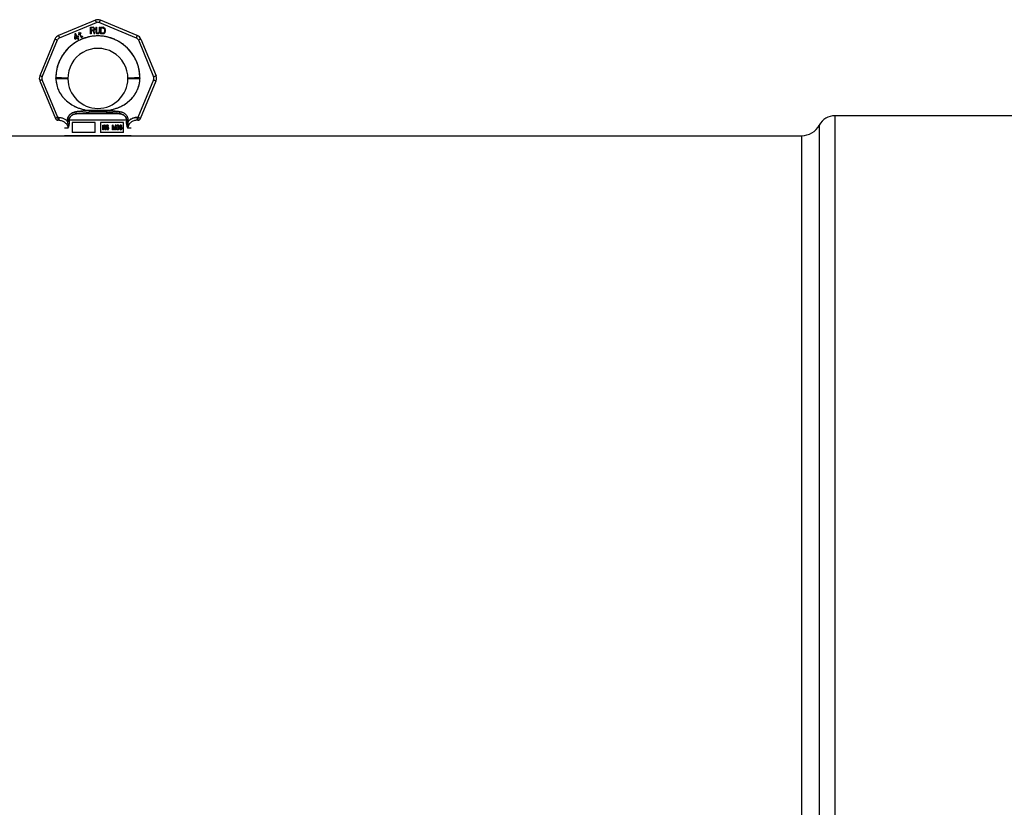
# Model space of a CAD drawing. Header units: millimetres. Extents: x 0 to 420, y 0 to 297.
# Tile 15 of 37: x 137 to 166, y 234 to 258. Entities that reach past the tile are written whole.
import ezdxf

# ---------------------------------------------------------------- set-up
doc = ezdxf.new("R2010")
doc.units = ezdxf.units.MM
doc.header["$LTSCALE"] = 23.1
doc.layers.get('0').update_dxf_attribs({"linetype": 'CONTINUOUS'})
for name, color, linetype in [('001-M31079-X02', 7, 'CONTINUOUS'), ('08_SURFACES', 7, 'CONTINUOUS'), ('AXES_REF', 7, 'CONTINUOUS')]:
    doc.layers.add(name, color=color, linetype=linetype)

msp = doc.modelspace()

# ---------------------------------------------------------------- linework, layer by layer
at = {"color": 7, "linetype": 'Continuous'}
msp.add_line((138.696, 254.458), (139.136, 254.458), dxfattribs=at)
at = {"layer": '001-M31079-X02', "color": 9, "linetype": 'Continuous'}
for p, q in [((138.84, 257.922), (137.738, 257.465)), ((137.768, 257.394), (138.87, 257.851)), ((138.962, 257.851), (140.064, 257.394)), ((140.095, 257.465), (138.993, 257.922)), ((137.629, 257.357), (137.173, 256.255)), ((137.247, 256.227), (137.703, 257.329)), ((140.129, 257.329), (140.586, 256.227)), ((140.203, 257.357), (140.66, 256.255)), ((137.173, 256.102), (137.642, 254.97)), ((137.715, 255.006), (137.247, 256.135)), ((137.656, 256.176), (137.656, 256.19)), ((140.586, 256.135), (140.118, 255.006)), ((140.176, 256.19), (140.176, 256.176)), ((140.191, 254.97), (140.66, 256.102)), ((138.272, 255.118), (138.265, 255.176)), ((139.56, 255.118), (138.272, 255.118)), ((138.655, 255.215), (138.659, 255.158)), ((138.655, 255.215), (138.659, 255.158)), ((139.173, 255.158), (139.178, 255.215)), ((139.178, 255.215), (139.173, 255.158)), ((139.568, 255.176), (139.56, 255.118)), ((139.56, 255.118), (139.568, 255.176)), ((137.715, 255.006), (137.715, 254.923)), ((137.742, 255.006), (137.715, 255.006)), ((137.742, 254.923), (137.715, 254.923)), ((137.742, 255.006), (137.742, 254.923)), ((138.004, 254.919), (138.005, 254.893)), ((139.777, 254.921), (138.056, 254.921)), ((139.828, 254.893), (139.828, 254.919)), ((140.091, 255.006), (140.091, 254.923)), ((140.118, 255.006), (140.091, 255.006)), ((140.118, 254.923), (140.091, 254.923)), ((140.118, 255.006), (140.118, 254.923)), ((138.02, 254.683), (137.916, 254.683)), ((139.916, 254.683), (139.813, 254.683))]:
    msp.add_line(p, q, dxfattribs=at)
at = {"layer": '001-M31079-X02', "color": 7, "linetype": 'Continuous'}
for p, q in [((138.229, 257.517), (138.217, 257.378)), ((138.247, 257.527), (138.229, 257.517)), ((138.238, 257.389), (138.246, 257.488)), ((138.246, 257.488), (138.287, 257.418)), ((138.304, 257.428), (138.247, 257.527)), ((138.333, 257.444), (138.304, 257.428)), ((138.354, 257.515), (138.33, 257.502)), ((138.33, 257.502), (138.339, 257.487)), ((138.346, 257.422), (138.333, 257.444)), ((138.351, 257.553), (138.336, 257.545)), ((138.336, 257.545), (138.354, 257.515)), ((138.362, 257.5), (138.339, 257.487)), ((138.368, 257.524), (138.351, 257.553)), ((138.362, 257.5), (138.405, 257.427)), ((138.4, 257.542), (138.368, 257.524)), ((138.376, 257.509), (138.408, 257.527)), ((138.415, 257.442), (138.376, 257.509)), ((138.4, 257.542), (138.408, 257.527)), ((138.415, 257.442), (138.424, 257.433)), ((138.454, 257.435), (138.437, 257.431)), ((138.454, 257.435), (138.462, 257.421)), ((138.698, 257.51), (138.698, 257.71)), ((138.698, 257.71), (138.778, 257.71)), ((138.718, 257.51), (138.698, 257.51)), ((138.718, 257.599), (138.718, 257.51)), ((138.775, 257.599), (138.718, 257.599)), ((138.775, 257.599), (138.801, 257.51)), ((138.795, 257.706), (138.778, 257.71)), ((138.795, 257.706), (138.808, 257.693)), ((138.808, 257.616), (138.795, 257.608)), ((138.825, 257.51), (138.795, 257.608)), ((138.825, 257.51), (138.801, 257.51)), ((138.808, 257.693), (138.818, 257.676)), ((138.818, 257.633), (138.808, 257.616)), ((138.818, 257.676), (138.821, 257.663)), ((138.821, 257.646), (138.818, 257.633)), ((138.821, 257.663), (138.821, 257.646)), ((138.851, 257.71), (138.851, 257.578)), ((138.851, 257.71), (138.871, 257.71)), ((138.851, 257.578), (138.855, 257.557)), ((138.855, 257.557), (138.861, 257.54)), ((138.861, 257.54), (138.875, 257.523)), ((138.871, 257.71), (138.871, 257.578)), ((138.871, 257.578), (138.875, 257.561)), ((138.875, 257.561), (138.881, 257.548)), ((138.875, 257.523), (138.888, 257.514)), ((138.881, 257.548), (138.891, 257.54)), ((138.905, 257.51), (138.888, 257.514)), ((138.905, 257.535), (138.891, 257.54)), ((138.905, 257.535), (138.918, 257.535)), ((138.918, 257.51), (138.905, 257.51)), ((138.931, 257.54), (138.918, 257.535)), ((138.935, 257.514), (138.918, 257.51)), ((138.941, 257.548), (138.931, 257.54)), ((138.948, 257.523), (138.935, 257.514)), ((138.948, 257.561), (138.941, 257.548)), ((138.951, 257.578), (138.948, 257.561)), ((138.961, 257.54), (138.948, 257.523)), ((138.951, 257.71), (138.951, 257.578)), ((138.951, 257.71), (138.971, 257.71)), ((138.968, 257.557), (138.961, 257.54)), ((138.968, 257.557), (138.971, 257.578)), ((138.971, 257.71), (138.971, 257.578)), ((138.998, 257.71), (138.998, 257.51)), ((138.998, 257.71), (139.078, 257.71)), ((139.078, 257.51), (138.998, 257.51)), ((139.095, 257.706), (139.078, 257.71)), ((139.095, 257.514), (139.078, 257.51)), ((139.095, 257.706), (139.108, 257.697)), ((139.108, 257.523), (139.095, 257.514)), ((139.108, 257.697), (139.121, 257.68)), ((139.121, 257.54), (139.108, 257.523)), ((139.121, 257.68), (139.128, 257.663)), ((139.128, 257.557), (139.121, 257.54)), ((139.131, 257.642), (139.128, 257.663)), ((139.128, 257.557), (139.131, 257.578)), ((139.131, 257.642), (139.131, 257.578)), ((138.217, 257.378), (138.23, 257.356)), ((138.23, 257.356), (138.299, 257.396)), ((138.287, 257.418), (138.238, 257.389)), ((138.299, 257.396), (138.327, 257.347)), ((138.346, 257.422), (138.317, 257.406)), ((138.347, 257.354), (138.317, 257.406)), ((138.327, 257.347), (138.347, 257.347)), ((138.405, 257.427), (138.419, 257.415)), ((138.419, 257.415), (138.432, 257.413)), ((138.437, 257.431), (138.424, 257.433)), ((138.432, 257.413), (138.443, 257.414)), ((138.462, 257.421), (138.443, 257.414)), ((137.656, 256.19), (137.656, 256.176)), ((140.176, 256.176), (140.176, 256.19)), ((138.004, 254.919), (138.005, 254.893)), ((139.828, 254.919), (139.828, 254.893))]:
    msp.add_line(p, q, dxfattribs=at)
at = {"layer": '001-M31079-X02', "color": 6, "linetype": 'Continuous'}
for p, q in [((138.718, 257.625), (138.718, 257.689)), ((138.781, 257.689), (138.718, 257.689)), ((138.781, 257.625), (138.718, 257.625)), ((138.781, 257.689), (138.791, 257.684)), ((138.791, 257.629), (138.781, 257.625)), ((138.791, 257.684), (138.798, 257.676)), ((138.798, 257.638), (138.791, 257.629)), ((138.798, 257.676), (138.801, 257.663)), ((138.801, 257.65), (138.798, 257.638)), ((138.801, 257.663), (138.801, 257.65)), ((139.018, 257.535), (139.018, 257.684)), ((139.078, 257.684), (139.018, 257.684)), ((139.078, 257.535), (139.018, 257.535)), ((139.078, 257.684), (139.091, 257.68)), ((139.091, 257.54), (139.078, 257.535)), ((139.091, 257.68), (139.101, 257.672)), ((139.101, 257.548), (139.091, 257.54)), ((139.101, 257.672), (139.108, 257.659)), ((139.108, 257.561), (139.101, 257.548)), ((139.108, 257.659), (139.111, 257.642)), ((139.111, 257.578), (139.108, 257.561)), ((139.111, 257.642), (139.111, 257.578)), ((138.056, 254.921), (138.056, 254.895)), ((138.146, 254.858), (138.146, 254.558)), ((138.836, 254.858), (138.146, 254.858)), ((138.836, 254.558), (138.836, 254.858)), ((138.996, 254.858), (138.996, 254.558)), ((139.687, 254.858), (138.996, 254.858)), ((139.067, 254.639), (139.067, 254.779)), ((139.067, 254.779), (139.121, 254.779)), ((139.072, 254.639), (139.072, 254.779)), ((139.127, 254.776), (139.117, 254.779)), ((139.132, 254.776), (139.121, 254.779)), ((139.195, 254.779), (139.187, 254.776)), ((139.2, 254.779), (139.192, 254.776)), ((139.21, 254.779), (139.195, 254.779)), ((139.216, 254.776), (139.206, 254.779)), ((139.221, 254.776), (139.21, 254.779)), ((139.355, 254.639), (139.355, 254.779)), ((139.378, 254.779), (139.355, 254.779)), ((139.359, 254.779), (139.359, 254.639)), ((139.404, 254.654), (139.373, 254.779)), ((139.409, 254.654), (139.378, 254.779)), ((139.436, 254.779), (139.404, 254.654)), ((139.44, 254.779), (139.409, 254.654)), ((139.459, 254.779), (139.436, 254.779)), ((139.454, 254.779), (139.454, 254.639)), ((139.459, 254.639), (139.459, 254.779)), ((139.506, 254.779), (139.491, 254.776)), ((139.511, 254.779), (139.496, 254.776)), ((139.515, 254.779), (139.506, 254.779)), ((139.525, 254.776), (139.51, 254.779)), ((139.529, 254.776), (139.515, 254.779)), ((139.595, 254.779), (139.585, 254.776)), ((139.6, 254.779), (139.589, 254.776)), ((139.608, 254.779), (139.595, 254.779)), ((139.614, 254.776), (139.603, 254.779)), ((139.618, 254.776), (139.608, 254.779)), ((139.687, 254.558), (139.687, 254.858)), ((139.777, 254.921), (139.776, 254.895)), ((138.836, 254.558), (138.146, 254.558)), ((139.687, 254.558), (138.996, 254.558)), ((139.084, 254.639), (139.067, 254.639)), ((139.08, 254.764), (139.08, 254.72)), ((139.123, 254.764), (139.08, 254.764)), ((139.08, 254.72), (139.123, 254.72)), ((139.08, 254.702), (139.08, 254.639)), ((139.119, 254.702), (139.08, 254.702)), ((139.084, 254.72), (139.084, 254.764)), ((139.084, 254.702), (139.084, 254.639)), ((139.115, 254.702), (139.131, 254.639)), ((139.119, 254.764), (139.125, 254.761)), ((139.125, 254.723), (139.119, 254.72)), ((139.119, 254.702), (139.136, 254.639)), ((139.123, 254.764), (139.13, 254.761)), ((139.13, 254.723), (139.123, 254.72)), ((139.125, 254.761), (139.129, 254.756)), ((139.13, 254.761), (139.125, 254.761)), ((139.129, 254.729), (139.125, 254.723)), ((139.13, 254.723), (139.125, 254.723)), ((139.135, 254.767), (139.127, 254.776)), ((139.132, 254.776), (139.127, 254.776)), ((139.127, 254.708), (139.135, 254.714)), ((139.146, 254.639), (139.127, 254.708)), ((139.132, 254.708), (139.127, 254.708)), ((139.129, 254.756), (139.131, 254.747)), ((139.134, 254.756), (139.129, 254.756)), ((139.131, 254.738), (139.129, 254.729)), ((139.134, 254.729), (139.129, 254.729)), ((139.13, 254.761), (139.134, 254.756)), ((139.134, 254.729), (139.13, 254.723)), ((139.131, 254.738), (139.131, 254.747)), ((139.136, 254.747), (139.131, 254.747)), ((139.136, 254.738), (139.131, 254.738)), ((139.15, 254.639), (139.131, 254.639)), ((139.14, 254.767), (139.132, 254.776)), ((139.132, 254.708), (139.14, 254.714)), ((139.15, 254.639), (139.132, 254.708)), ((139.134, 254.756), (139.136, 254.747)), ((139.136, 254.738), (139.134, 254.729)), ((139.142, 254.756), (139.135, 254.767)), ((139.14, 254.767), (139.135, 254.767)), ((139.135, 254.714), (139.142, 254.726)), ((139.14, 254.714), (139.135, 254.714)), ((139.136, 254.747), (139.136, 254.738)), ((139.146, 254.756), (139.14, 254.767)), ((139.14, 254.714), (139.146, 254.726)), ((139.144, 254.747), (139.142, 254.756)), ((139.146, 254.756), (139.142, 254.756)), ((139.142, 254.726), (139.144, 254.735)), ((139.146, 254.726), (139.142, 254.726)), ((139.144, 254.747), (139.144, 254.735)), ((139.148, 254.747), (139.144, 254.747)), ((139.148, 254.735), (139.144, 254.735)), ((139.148, 254.747), (139.146, 254.756)), ((139.146, 254.726), (139.148, 254.735)), ((139.148, 254.747), (139.148, 254.735)), ((139.162, 254.678), (139.164, 254.666)), ((139.179, 254.678), (139.162, 254.678)), ((139.164, 254.666), (139.171, 254.651)), ((139.169, 254.666), (139.164, 254.666)), ((139.167, 254.678), (139.169, 254.666)), ((139.171, 254.759), (139.169, 254.747)), ((139.169, 254.735), (139.169, 254.747)), ((139.173, 254.747), (139.169, 254.747)), ((139.169, 254.735), (139.171, 254.723)), ((139.173, 254.735), (139.169, 254.735)), ((139.169, 254.666), (139.175, 254.651)), ((139.179, 254.77), (139.171, 254.759)), ((139.175, 254.759), (139.171, 254.759)), ((139.171, 254.723), (139.179, 254.711)), ((139.175, 254.723), (139.171, 254.723)), ((139.171, 254.651), (139.181, 254.642)), ((139.175, 254.651), (139.171, 254.651)), ((139.175, 254.759), (139.173, 254.747)), ((139.173, 254.747), (139.173, 254.735)), ((139.173, 254.735), (139.175, 254.723)), ((139.184, 254.77), (139.175, 254.759)), ((139.175, 254.723), (139.184, 254.711)), ((139.177, 254.669), (139.175, 254.678)), ((139.175, 254.651), (139.186, 254.642)), ((139.183, 254.66), (139.177, 254.669)), ((139.181, 254.669), (139.177, 254.669)), ((139.187, 254.776), (139.179, 254.77)), ((139.184, 254.77), (139.179, 254.77)), ((139.179, 254.711), (139.187, 254.705)), ((139.184, 254.711), (139.179, 254.711)), ((139.181, 254.669), (139.179, 254.678)), ((139.181, 254.744), (139.183, 254.753)), ((139.181, 254.744), (139.181, 254.738)), ((139.186, 254.744), (139.181, 254.744)), ((139.183, 254.729), (139.181, 254.738)), ((139.186, 254.738), (139.181, 254.738)), ((139.188, 254.66), (139.181, 254.669)), ((139.181, 254.642), (139.191, 254.639)), ((139.186, 254.642), (139.181, 254.642)), ((139.183, 254.753), (139.189, 254.759)), ((139.188, 254.753), (139.183, 254.753)), ((139.189, 254.723), (139.183, 254.729)), ((139.188, 254.729), (139.183, 254.729)), ((139.191, 254.657), (139.183, 254.66)), ((139.188, 254.66), (139.183, 254.66)), ((139.192, 254.776), (139.184, 254.77)), ((139.184, 254.711), (139.192, 254.705)), ((139.186, 254.744), (139.188, 254.753)), ((139.186, 254.738), (139.186, 254.744)), ((139.188, 254.729), (139.186, 254.738)), ((139.186, 254.642), (139.196, 254.639)), ((139.192, 254.776), (139.187, 254.776)), ((139.187, 254.705), (139.195, 254.702)), ((139.192, 254.705), (139.187, 254.705)), ((139.188, 254.753), (139.194, 254.759)), ((139.194, 254.723), (139.188, 254.729)), ((139.196, 254.657), (139.188, 254.66)), ((139.189, 254.759), (139.195, 254.761)), ((139.194, 254.759), (139.189, 254.759)), ((139.195, 254.72), (139.189, 254.723)), ((139.194, 254.723), (139.189, 254.723)), ((139.212, 254.657), (139.191, 254.657)), ((139.212, 254.639), (139.191, 254.639)), ((139.192, 254.705), (139.2, 254.702)), ((139.194, 254.759), (139.2, 254.761)), ((139.2, 254.72), (139.194, 254.723)), ((139.212, 254.761), (139.195, 254.761)), ((139.212, 254.72), (139.195, 254.72)), ((139.212, 254.702), (139.195, 254.702)), ((139.208, 254.761), (139.214, 254.759)), ((139.218, 254.717), (139.208, 254.72)), ((139.208, 254.702), (139.216, 254.699)), ((139.216, 254.66), (139.208, 254.657)), ((139.208, 254.639), (139.218, 254.642)), ((139.212, 254.761), (139.219, 254.759)), ((139.223, 254.717), (139.212, 254.72)), ((139.212, 254.702), (139.221, 254.699)), ((139.221, 254.66), (139.212, 254.657)), ((139.212, 254.639), (139.223, 254.642)), ((139.214, 254.759), (139.218, 254.753)), ((139.219, 254.759), (139.214, 254.759)), ((139.224, 254.767), (139.216, 254.776)), ((139.221, 254.776), (139.216, 254.776)), ((139.216, 254.699), (139.222, 254.693)), ((139.221, 254.699), (139.216, 254.699)), ((139.222, 254.666), (139.216, 254.66)), ((139.221, 254.66), (139.216, 254.66)), ((139.218, 254.753), (139.22, 254.747)), ((139.223, 254.753), (139.218, 254.753)), ((139.226, 254.711), (139.218, 254.717)), ((139.223, 254.717), (139.218, 254.717)), ((139.218, 254.642), (139.226, 254.648)), ((139.223, 254.642), (139.218, 254.642)), ((139.219, 254.759), (139.223, 254.753)), ((139.22, 254.747), (139.237, 254.747)), ((139.229, 254.767), (139.221, 254.776)), ((139.221, 254.699), (139.227, 254.693)), ((139.227, 254.666), (139.221, 254.66)), ((139.222, 254.693), (139.226, 254.684)), ((139.227, 254.693), (139.222, 254.693)), ((139.226, 254.675), (139.222, 254.666)), ((139.227, 254.666), (139.222, 254.666)), ((139.223, 254.753), (139.225, 254.747)), ((139.231, 254.711), (139.223, 254.717)), ((139.223, 254.642), (139.231, 254.648)), ((139.231, 254.756), (139.224, 254.767)), ((139.229, 254.767), (139.224, 254.767)), ((139.235, 254.699), (139.226, 254.711)), ((139.231, 254.711), (139.226, 254.711)), ((139.226, 254.675), (139.226, 254.684)), ((139.231, 254.684), (139.226, 254.684)), ((139.231, 254.675), (139.226, 254.675)), ((139.226, 254.648), (139.235, 254.66)), ((139.231, 254.648), (139.226, 254.648)), ((139.227, 254.693), (139.231, 254.684)), ((139.231, 254.675), (139.227, 254.666)), ((139.235, 254.756), (139.229, 254.767)), ((139.233, 254.747), (139.231, 254.756)), ((139.235, 254.756), (139.231, 254.756)), ((139.239, 254.699), (139.231, 254.711)), ((139.231, 254.684), (139.231, 254.675)), ((139.231, 254.648), (139.239, 254.66)), ((139.237, 254.747), (139.235, 254.756)), ((139.239, 254.687), (139.235, 254.699)), ((139.239, 254.699), (139.235, 254.699)), ((139.235, 254.66), (139.239, 254.672)), ((139.239, 254.66), (139.235, 254.66)), ((139.244, 254.687), (139.239, 254.699)), ((139.239, 254.687), (139.239, 254.672)), ((139.244, 254.687), (139.239, 254.687)), ((139.239, 254.66), (139.244, 254.672)), ((139.244, 254.672), (139.239, 254.672)), ((139.244, 254.672), (139.244, 254.687)), ((139.372, 254.639), (139.355, 254.639)), ((139.367, 254.75), (139.367, 254.639)), ((139.367, 254.75), (139.396, 254.639)), ((139.372, 254.75), (139.367, 254.75)), ((139.372, 254.639), (139.372, 254.75)), ((139.372, 254.75), (139.401, 254.639)), ((139.417, 254.639), (139.396, 254.639)), ((139.409, 254.654), (139.404, 254.654)), ((139.413, 254.639), (139.442, 254.75)), ((139.417, 254.639), (139.446, 254.75)), ((139.442, 254.639), (139.442, 254.75)), ((139.446, 254.75), (139.442, 254.75)), ((139.459, 254.639), (139.442, 254.639)), ((139.446, 254.75), (139.446, 254.639)), ((139.471, 254.672), (139.473, 254.663)), ((139.486, 254.672), (139.471, 254.672)), ((139.475, 254.759), (139.473, 254.747)), ((139.488, 254.747), (139.473, 254.747)), ((139.473, 254.663), (139.477, 254.654)), ((139.477, 254.663), (139.473, 254.663)), ((139.483, 254.77), (139.475, 254.759)), ((139.479, 254.759), (139.475, 254.759)), ((139.475, 254.672), (139.477, 254.663)), ((139.479, 254.759), (139.477, 254.747)), ((139.477, 254.663), (139.482, 254.654)), ((139.477, 254.654), (139.483, 254.648)), ((139.482, 254.654), (139.477, 254.654)), ((139.488, 254.77), (139.479, 254.759)), ((139.483, 254.666), (139.481, 254.672)), ((139.482, 254.654), (139.488, 254.648)), ((139.491, 254.776), (139.483, 254.77)), ((139.488, 254.77), (139.483, 254.77)), ((139.483, 254.747), (139.487, 254.756)), ((139.487, 254.66), (139.483, 254.666)), ((139.488, 254.666), (139.483, 254.666)), ((139.483, 254.648), (139.491, 254.642)), ((139.488, 254.648), (139.483, 254.648)), ((139.488, 254.666), (139.486, 254.672)), ((139.487, 254.756), (139.493, 254.761)), ((139.492, 254.756), (139.487, 254.756)), ((139.491, 254.657), (139.487, 254.66)), ((139.492, 254.66), (139.487, 254.66)), ((139.496, 254.776), (139.488, 254.77)), ((139.488, 254.747), (139.492, 254.756)), ((139.492, 254.66), (139.488, 254.666)), ((139.488, 254.648), (139.496, 254.642)), ((139.496, 254.776), (139.491, 254.776)), ((139.502, 254.654), (139.491, 254.657)), ((139.496, 254.657), (139.491, 254.657)), ((139.491, 254.642), (139.5, 254.639)), ((139.496, 254.642), (139.491, 254.642)), ((139.492, 254.756), (139.498, 254.761)), ((139.496, 254.657), (139.492, 254.66)), ((139.493, 254.761), (139.504, 254.764)), ((139.498, 254.761), (139.493, 254.761)), ((139.506, 254.654), (139.496, 254.657)), ((139.496, 254.642), (139.504, 254.639)), ((139.498, 254.761), (139.508, 254.764)), ((139.521, 254.639), (139.5, 254.639)), ((139.519, 254.654), (139.502, 254.654)), ((139.517, 254.764), (139.504, 254.764)), ((139.504, 254.705), (139.504, 254.717)), ((139.517, 254.717), (139.504, 254.717)), ((139.517, 254.705), (139.504, 254.705)), ((139.508, 254.717), (139.508, 254.705)), ((139.512, 254.764), (139.522, 254.761)), ((139.525, 254.723), (139.512, 254.717)), ((139.512, 254.705), (139.525, 254.702)), ((139.525, 254.657), (139.514, 254.654)), ((139.516, 254.639), (139.525, 254.642)), ((139.517, 254.764), (139.527, 254.761)), ((139.529, 254.723), (139.517, 254.717)), ((139.517, 254.705), (139.529, 254.702)), ((139.529, 254.657), (139.519, 254.654)), ((139.521, 254.639), (139.529, 254.642)), ((139.522, 254.761), (139.529, 254.756)), ((139.527, 254.761), (139.522, 254.761)), ((139.533, 254.77), (139.525, 254.776)), ((139.529, 254.776), (139.525, 254.776)), ((139.529, 254.729), (139.525, 254.723)), ((139.529, 254.723), (139.525, 254.723)), ((139.525, 254.702), (139.531, 254.696)), ((139.529, 254.702), (139.525, 254.702)), ((139.529, 254.66), (139.525, 254.657)), ((139.529, 254.657), (139.525, 254.657)), ((139.525, 254.642), (139.533, 254.648)), ((139.529, 254.642), (139.525, 254.642)), ((139.527, 254.761), (139.533, 254.756)), ((139.537, 254.77), (139.529, 254.776)), ((139.529, 254.756), (139.533, 254.747)), ((139.533, 254.756), (139.529, 254.756)), ((139.533, 254.741), (139.529, 254.729)), ((139.533, 254.729), (139.529, 254.723)), ((139.533, 254.729), (139.529, 254.729)), ((139.529, 254.711), (139.537, 254.72)), ((139.539, 254.705), (139.529, 254.711)), ((139.533, 254.711), (139.529, 254.711)), ((139.529, 254.702), (139.535, 254.696)), ((139.533, 254.666), (139.529, 254.66)), ((139.533, 254.66), (139.529, 254.657)), ((139.533, 254.66), (139.529, 254.66)), ((139.529, 254.642), (139.537, 254.648)), ((139.531, 254.696), (139.535, 254.684)), ((139.535, 254.696), (139.531, 254.696)), ((139.541, 254.759), (139.533, 254.77)), ((139.537, 254.77), (139.533, 254.77)), ((139.533, 254.756), (139.537, 254.747)), ((139.533, 254.741), (139.533, 254.747)), ((139.537, 254.747), (139.533, 254.747)), ((139.537, 254.741), (139.533, 254.729)), ((139.537, 254.741), (139.533, 254.741)), ((139.533, 254.711), (139.542, 254.72)), ((139.544, 254.705), (139.533, 254.711)), ((139.535, 254.672), (139.533, 254.666)), ((139.537, 254.666), (139.533, 254.66)), ((139.537, 254.666), (139.533, 254.666)), ((139.533, 254.648), (139.539, 254.654)), ((139.537, 254.648), (139.533, 254.648)), ((139.535, 254.696), (139.539, 254.684)), ((139.535, 254.672), (139.535, 254.684)), ((139.539, 254.684), (139.535, 254.684)), ((139.539, 254.672), (139.535, 254.672)), ((139.546, 254.759), (139.537, 254.77)), ((139.537, 254.747), (139.537, 254.741)), ((139.537, 254.72), (139.541, 254.729)), ((139.542, 254.72), (139.537, 254.72)), ((139.539, 254.672), (139.537, 254.666)), ((139.537, 254.648), (139.544, 254.654)), ((139.543, 254.696), (139.539, 254.705)), ((139.544, 254.705), (139.539, 254.705)), ((139.539, 254.684), (139.539, 254.672)), ((139.539, 254.654), (139.543, 254.663)), ((139.544, 254.654), (139.539, 254.654)), ((139.543, 254.747), (139.541, 254.759)), ((139.546, 254.759), (139.541, 254.759)), ((139.541, 254.729), (139.543, 254.741)), ((139.546, 254.729), (139.541, 254.729)), ((139.542, 254.72), (139.546, 254.729)), ((139.543, 254.747), (139.543, 254.741)), ((139.548, 254.747), (139.543, 254.747)), ((139.548, 254.741), (139.543, 254.741)), ((139.545, 254.684), (139.543, 254.696)), ((139.548, 254.696), (139.543, 254.696)), ((139.543, 254.663), (139.545, 254.672)), ((139.543, 254.663), (139.548, 254.663)), ((139.548, 254.696), (139.544, 254.705)), ((139.544, 254.654), (139.548, 254.663)), ((139.545, 254.684), (139.545, 254.672)), ((139.55, 254.684), (139.545, 254.684)), ((139.55, 254.672), (139.545, 254.672)), ((139.548, 254.747), (139.546, 254.759)), ((139.546, 254.729), (139.548, 254.741)), ((139.548, 254.741), (139.548, 254.747)), ((139.55, 254.684), (139.548, 254.696)), ((139.548, 254.663), (139.55, 254.672)), ((139.55, 254.672), (139.55, 254.684)), ((139.564, 254.741), (139.562, 254.72)), ((139.562, 254.699), (139.562, 254.72)), ((139.566, 254.72), (139.562, 254.72)), ((139.562, 254.699), (139.564, 254.678)), ((139.566, 254.699), (139.562, 254.699)), ((139.568, 254.756), (139.564, 254.741)), ((139.568, 254.741), (139.564, 254.741)), ((139.564, 254.678), (139.568, 254.663)), ((139.568, 254.678), (139.564, 254.678)), ((139.568, 254.741), (139.566, 254.72)), ((139.566, 254.72), (139.566, 254.699)), ((139.566, 254.699), (139.568, 254.678)), ((139.574, 254.767), (139.568, 254.756)), ((139.573, 254.756), (139.568, 254.741)), ((139.573, 254.756), (139.568, 254.756)), ((139.568, 254.678), (139.573, 254.663)), ((139.568, 254.663), (139.574, 254.651)), ((139.573, 254.663), (139.568, 254.663)), ((139.572, 254.72), (139.574, 254.738)), ((139.585, 254.726), (139.572, 254.714)), ((139.572, 254.72), (139.572, 254.714)), ((139.577, 254.72), (139.572, 254.72)), ((139.577, 254.714), (139.572, 254.714)), ((139.579, 254.767), (139.573, 254.756)), ((139.573, 254.663), (139.579, 254.651)), ((139.585, 254.776), (139.574, 254.767)), ((139.579, 254.767), (139.574, 254.767)), ((139.574, 254.738), (139.576, 254.747)), ((139.579, 254.738), (139.574, 254.738)), ((139.574, 254.69), (139.576, 254.699)), ((139.574, 254.69), (139.574, 254.681)), ((139.579, 254.69), (139.574, 254.69)), ((139.576, 254.672), (139.574, 254.681)), ((139.579, 254.681), (139.574, 254.681)), ((139.574, 254.651), (139.585, 254.642)), ((139.579, 254.651), (139.574, 254.651)), ((139.576, 254.747), (139.58, 254.756)), ((139.581, 254.747), (139.576, 254.747)), ((139.576, 254.699), (139.58, 254.705)), ((139.581, 254.699), (139.576, 254.699)), ((139.58, 254.663), (139.576, 254.672)), ((139.581, 254.672), (139.576, 254.672)), ((139.577, 254.72), (139.579, 254.738)), ((139.589, 254.726), (139.577, 254.714)), ((139.577, 254.714), (139.577, 254.72)), ((139.589, 254.776), (139.579, 254.767)), ((139.579, 254.738), (139.581, 254.747)), ((139.579, 254.69), (139.581, 254.699)), ((139.579, 254.681), (139.579, 254.69)), ((139.581, 254.672), (139.579, 254.681)), ((139.579, 254.651), (139.589, 254.642)), ((139.58, 254.756), (139.587, 254.761)), ((139.585, 254.756), (139.58, 254.756)), ((139.58, 254.705), (139.587, 254.711)), ((139.585, 254.705), (139.58, 254.705)), ((139.587, 254.657), (139.58, 254.663)), ((139.585, 254.663), (139.58, 254.663)), ((139.581, 254.747), (139.585, 254.756)), ((139.581, 254.699), (139.585, 254.705)), ((139.585, 254.663), (139.581, 254.672)), ((139.589, 254.776), (139.585, 254.776)), ((139.585, 254.756), (139.591, 254.761)), ((139.595, 254.729), (139.585, 254.726)), ((139.589, 254.726), (139.585, 254.726)), ((139.585, 254.705), (139.591, 254.711)), ((139.591, 254.657), (139.585, 254.663)), ((139.585, 254.642), (139.595, 254.639)), ((139.589, 254.642), (139.585, 254.642)), ((139.587, 254.761), (139.593, 254.764)), ((139.591, 254.761), (139.587, 254.761)), ((139.587, 254.711), (139.593, 254.714)), ((139.591, 254.711), (139.587, 254.711)), ((139.593, 254.654), (139.587, 254.657)), ((139.591, 254.657), (139.587, 254.657)), ((139.6, 254.729), (139.589, 254.726)), ((139.589, 254.642), (139.6, 254.639)), ((139.591, 254.761), (139.597, 254.764)), ((139.591, 254.711), (139.597, 254.714)), ((139.597, 254.654), (139.591, 254.657)), ((139.61, 254.764), (139.593, 254.764)), ((139.612, 254.714), (139.593, 254.714)), ((139.612, 254.654), (139.593, 254.654)), ((139.61, 254.729), (139.595, 254.729)), ((139.61, 254.639), (139.595, 254.639)), ((139.605, 254.764), (139.611, 254.761)), ((139.616, 254.726), (139.605, 254.729)), ((139.605, 254.639), (139.616, 254.642)), ((139.607, 254.714), (139.614, 254.711)), ((139.614, 254.657), (139.607, 254.654)), ((139.61, 254.764), (139.616, 254.761)), ((139.62, 254.726), (139.61, 254.729)), ((139.61, 254.639), (139.62, 254.642)), ((139.611, 254.761), (139.618, 254.756)), ((139.616, 254.761), (139.611, 254.761)), ((139.612, 254.714), (139.618, 254.711)), ((139.618, 254.657), (139.612, 254.654)), ((139.624, 254.767), (139.614, 254.776)), ((139.618, 254.776), (139.614, 254.776)), ((139.614, 254.711), (139.62, 254.705)), ((139.618, 254.711), (139.614, 254.711)), ((139.62, 254.663), (139.614, 254.657)), ((139.618, 254.657), (139.614, 254.657)), ((139.616, 254.761), (139.622, 254.756)), ((139.626, 254.717), (139.616, 254.726)), ((139.62, 254.726), (139.616, 254.726)), ((139.616, 254.642), (139.626, 254.651)), ((139.62, 254.642), (139.616, 254.642)), ((139.628, 254.767), (139.618, 254.776)), ((139.618, 254.756), (139.622, 254.747)), ((139.622, 254.756), (139.618, 254.756)), ((139.618, 254.711), (139.624, 254.705)), ((139.624, 254.663), (139.618, 254.657)), ((139.631, 254.717), (139.62, 254.726)), ((139.62, 254.705), (139.624, 254.699)), ((139.624, 254.705), (139.62, 254.705)), ((139.624, 254.672), (139.62, 254.663)), ((139.624, 254.663), (139.62, 254.663)), ((139.62, 254.642), (139.631, 254.651)), ((139.622, 254.756), (139.626, 254.747)), ((139.637, 254.747), (139.622, 254.747)), ((139.63, 254.756), (139.624, 254.767)), ((139.628, 254.767), (139.624, 254.767)), ((139.624, 254.705), (139.628, 254.699)), ((139.624, 254.699), (139.626, 254.69)), ((139.628, 254.699), (139.624, 254.699)), ((139.626, 254.681), (139.624, 254.672)), ((139.628, 254.672), (139.624, 254.663)), ((139.628, 254.672), (139.624, 254.672)), ((139.632, 254.708), (139.626, 254.717)), ((139.626, 254.717), (139.631, 254.717)), ((139.626, 254.681), (139.626, 254.69)), ((139.626, 254.69), (139.631, 254.69)), ((139.631, 254.681), (139.626, 254.681)), ((139.626, 254.651), (139.632, 254.663)), ((139.631, 254.651), (139.626, 254.651)), ((139.635, 254.756), (139.628, 254.767)), ((139.628, 254.699), (139.631, 254.69)), ((139.631, 254.681), (139.628, 254.672)), ((139.632, 254.747), (139.63, 254.756)), ((139.635, 254.756), (139.63, 254.756)), ((139.637, 254.708), (139.631, 254.717)), ((139.631, 254.69), (139.631, 254.681)), ((139.631, 254.651), (139.637, 254.663)), ((139.636, 254.693), (139.632, 254.708)), ((139.637, 254.708), (139.632, 254.708)), ((139.632, 254.663), (139.636, 254.678)), ((139.637, 254.663), (139.632, 254.663)), ((139.637, 254.747), (139.635, 254.756)), ((139.636, 254.693), (139.636, 254.678)), ((139.641, 254.693), (139.636, 254.693)), ((139.641, 254.678), (139.636, 254.678)), ((139.641, 254.693), (139.637, 254.708)), ((139.637, 254.663), (139.641, 254.678)), ((139.641, 254.678), (139.641, 254.693)), ((139.916, 254.458), (137.916, 254.458))]:
    msp.add_line(p, q, dxfattribs=at)
at = {"layer": '001-M31079-X02', "color": 9, "linetype": 'Continuous'}
for centre, radius, start, end in [((138.916, 257.737), 0.2, 67.5, 112.5), ((138.916, 257.74), 0.12, 67.5027, 112.4973), ((137.814, 257.28), 0.2, 112.5, 157.5), ((138.916, 256.19), 1.26, 359.9999, 180.0001), ((140.018, 257.28), 0.2, 22.5, 67.5), ((137.814, 257.283), 0.12, 112.5027, 157.4973), ((140.018, 257.283), 0.12, 22.5027, 67.4973), ((137.358, 256.178), 0.2, 157.5, 202.5), ((140.475, 256.178), 0.2, 337.5, 22.5), ((137.358, 256.181), 0.12, 157.5027, 202.4973), ((138.916, 256.178), 0.9, 180.6298, 359.3702), ((140.475, 256.181), 0.12, 337.5027, 22.4973), ((138.916, 365.466), 110.251, 269.86427, 270.13573), ((137.715, 255.003), 0.08, 202.5, 270), ((140.118, 255.003), 0.08, 270, 337.5)]:
    msp.add_arc(centre, radius, start, end, dxfattribs=at)
at = {"layer": '001-M31079-X02', "color": 6, "linetype": 'Continuous'}
msp.add_arc((138.916, 256.178), 0.9, 359.3702, 180.6298, dxfattribs=at)
at = {"layer": '001-M31079-X02', "color": 7, "linetype": 'Continuous'}
for start, end in [(180.0001, 180.6298), (359.3702, 359.9999)]:
    msp.add_arc((138.916, 256.19), 1.26, start, end, dxfattribs=at)
at = {"layer": '001-M31079-X02', "color": 9, "linetype": 'Continuous'}
for points, knots in [([(138.84, 257.922), (138.841, 257.922), (138.842, 257.916), (138.845, 257.912), (138.847, 257.905), (138.851, 257.896), (138.856, 257.886), (138.86, 257.875), (138.865, 257.863), (138.869, 257.855), (138.87, 257.851)], [0, 0, 0, 0, 0.059983, 0.133152, 0.232556, 0.355295, 0.497786, 0.655866, 0.824917, 1, 1, 1, 1]), ([(138.962, 257.851), (138.964, 257.855), (138.967, 257.863), (138.972, 257.875), (138.977, 257.886), (138.981, 257.896), (138.985, 257.905), (138.988, 257.912), (138.991, 257.916), (138.991, 257.922), (138.993, 257.922)], [0, 0, 0, 0, 0.175075, 0.344128, 0.502209, 0.644701, 0.767442, 0.866847, 0.940017, 1, 1, 1, 1]), ([(137.768, 257.394), (137.767, 257.398), (137.763, 257.406), (137.758, 257.418), (137.753, 257.43), (137.749, 257.44), (137.745, 257.448), (137.743, 257.456), (137.74, 257.46), (137.739, 257.466), (137.738, 257.465)], [0, 0, 0, 0, 0.175076, 0.344129, 0.50221, 0.644702, 0.767443, 0.866847, 0.940017, 1, 1, 1, 1]), ([(140.095, 257.465), (140.094, 257.466), (140.093, 257.46), (140.09, 257.456), (140.087, 257.448), (140.084, 257.44), (140.079, 257.43), (140.075, 257.418), (140.07, 257.406), (140.066, 257.398), (140.064, 257.394)], [0, 0, 0, 0, 0.059982, 0.133151, 0.232555, 0.355294, 0.497785, 0.655865, 0.824916, 1, 1, 1, 1]), ([(137.629, 257.357), (137.63, 257.359), (137.635, 257.355), (137.64, 257.354), (137.648, 257.351), (137.657, 257.348), (137.667, 257.344), (137.679, 257.339), (137.691, 257.334), (137.699, 257.331), (137.703, 257.329)], [0, 0, 0, 0, 0.060939, 0.13446, 0.234172, 0.357122, 0.499648, 0.657498, 0.82596, 1, 1, 1, 1]), ([(140.203, 257.357), (140.203, 257.359), (140.198, 257.355), (140.193, 257.354), (140.185, 257.351), (140.176, 257.348), (140.166, 257.344), (140.154, 257.339), (140.142, 257.334), (140.134, 257.331), (140.129, 257.329)], [0, 0, 0, 0, 0.060939, 0.13446, 0.234172, 0.357122, 0.499648, 0.657499, 0.82596, 1, 1, 1, 1]), ([(140.203, 257.357), (140.203, 257.358), (140.198, 257.355), (140.193, 257.354), (140.186, 257.351), (140.177, 257.348), (140.166, 257.344), (140.155, 257.339), (140.142, 257.334), (140.134, 257.331), (140.129, 257.329)], [0, 0, 0, 0, 0.059962, 0.129537, 0.22549, 0.345334, 0.487774, 0.647015, 0.821798, 1, 1, 1, 1]), ([(137.247, 256.227), (137.243, 256.229), (137.234, 256.232), (137.222, 256.237), (137.211, 256.242), (137.2, 256.246), (137.191, 256.249), (137.184, 256.252), (137.179, 256.253), (137.174, 256.256), (137.173, 256.255)], [0, 0, 0, 0, 0.174033, 0.342496, 0.500347, 0.642875, 0.765826, 0.865539, 0.93906, 1, 1, 1, 1]), ([(140.586, 256.227), (140.59, 256.229), (140.598, 256.232), (140.611, 256.237), (140.622, 256.242), (140.633, 256.246), (140.641, 256.249), (140.649, 256.252), (140.654, 256.253), (140.659, 256.256), (140.66, 256.255)], [0, 0, 0, 0, 0.174042, 0.342505, 0.500355, 0.642882, 0.765831, 0.865542, 0.939062, 1, 1, 1, 1]), ([(137.247, 256.135), (137.243, 256.133), (137.234, 256.13), (137.222, 256.124), (137.21, 256.119), (137.199, 256.115), (137.191, 256.111), (137.183, 256.108), (137.178, 256.104), (137.172, 256.103), (137.173, 256.102)], [0, 0, 0, 0, 0.172813, 0.340679, 0.498422, 0.641178, 0.764549, 0.864741, 0.938687, 1, 1, 1, 1]), ([(138.016, 256.178), (138.016, 256.182), (138.004, 256.18), (137.993, 256.183), (137.975, 256.184), (137.954, 256.185), (137.928, 256.186), (137.898, 256.187), (137.864, 256.188), (137.827, 256.189), (137.787, 256.189), (137.745, 256.19), (137.701, 256.19), (137.671, 256.19), (137.656, 256.19)], [0, 0, 0, 0, 0.02982, 0.064811, 0.111629, 0.171497, 0.24316, 0.326315, 0.419777, 0.524502, 0.635428, 0.753215, 0.877723, 1, 1, 1, 1]), ([(137.656, 256.19), (137.671, 256.19), (137.699, 256.19), (137.742, 256.19), (137.782, 256.19), (137.82, 256.189), (137.857, 256.188), (137.89, 256.187), (137.921, 256.186), (137.948, 256.185), (137.971, 256.184), (137.991, 256.183), (138.003, 256.18), (138.016, 256.182), (138.016, 256.178)], [0, 0, 0, 0, 0.119326, 0.238323, 0.350682, 0.456135, 0.557526, 0.651234, 0.73688, 0.812698, 0.878047, 0.929721, 0.967962, 1, 1, 1, 1]), ([(138.016, 256.168), (138.016, 256.169), (138.014, 256.17), (138.009, 256.171), (138.001, 256.172), (137.99, 256.173), (137.975, 256.174), (137.948, 256.175), (137.907, 256.176), (137.85, 256.177), (137.787, 256.177), (137.722, 256.177), (137.678, 256.177), (137.656, 256.176)], [0, 0, 0, 0, 0.005058, 0.018175, 0.04048, 0.072438, 0.114288, 0.165848, 0.296077, 0.455866, 0.634352, 0.819401, 1, 1, 1, 1]), ([(137.656, 256.176), (137.678, 256.177), (137.722, 256.177), (137.787, 256.177), (137.85, 256.177), (137.907, 256.176), (137.948, 256.175), (137.975, 256.174), (137.99, 256.173), (138.001, 256.172), (138.009, 256.171), (138.014, 256.17), (138.016, 256.169), (138.016, 256.168)], [0, 0, 0, 0, 0.180599, 0.365648, 0.544134, 0.703923, 0.834152, 0.885712, 0.927562, 0.95952, 0.981825, 0.994942, 1, 1, 1, 1]), ([(137.656, 256.176), (137.657, 256.112), (137.674, 255.982), (137.741, 255.799), (137.844, 255.635), (137.975, 255.496), (138.128, 255.384), (138.295, 255.3), (138.473, 255.244), (138.594, 255.222), (138.655, 255.215)], [0, 0, 0, 0, 0.128514, 0.256351, 0.383132, 0.508688, 0.633005, 0.756182, 0.878418, 1, 1, 1, 1]), ([(139.178, 255.215), (139.238, 255.222), (139.36, 255.244), (139.537, 255.3), (139.705, 255.384), (139.858, 255.496), (139.989, 255.635), (140.091, 255.799), (140.159, 255.982), (140.176, 256.112), (140.176, 256.176)], [0, 0, 0, 0, 0.121582, 0.243818, 0.366995, 0.491312, 0.616868, 0.743649, 0.871486, 1, 1, 1, 1]), ([(140.176, 256.19), (140.162, 256.19), (140.133, 256.19), (140.091, 256.19), (140.051, 256.19), (140.012, 256.189), (139.976, 256.188), (139.942, 256.187), (139.912, 256.186), (139.884, 256.185), (139.862, 256.184), (139.842, 256.183), (139.83, 256.18), (139.816, 256.182), (139.816, 256.178)], [0, 0, 0, 0, 0.119325, 0.238322, 0.350682, 0.456135, 0.557526, 0.651234, 0.736879, 0.812698, 0.878046, 0.929721, 0.967962, 1, 1, 1, 1]), ([(139.816, 256.178), (139.816, 256.182), (139.829, 256.18), (139.84, 256.183), (139.858, 256.184), (139.879, 256.185), (139.905, 256.186), (139.935, 256.187), (139.968, 256.188), (140.006, 256.189), (140.046, 256.189), (140.088, 256.19), (140.132, 256.19), (140.162, 256.19), (140.176, 256.19)], [0, 0, 0, 0, 0.02982, 0.064811, 0.11163, 0.171497, 0.243161, 0.326316, 0.419778, 0.524502, 0.635429, 0.753216, 0.877724, 1, 1, 1, 1]), ([(140.176, 256.176), (140.155, 256.177), (140.111, 256.177), (140.045, 256.177), (139.982, 256.177), (139.926, 256.176), (139.885, 256.175), (139.858, 256.174), (139.843, 256.173), (139.832, 256.172), (139.823, 256.171), (139.819, 256.17), (139.816, 256.169), (139.816, 256.168)], [0, 0, 0, 0, 0.180599, 0.365648, 0.544134, 0.703923, 0.834152, 0.885712, 0.927562, 0.95952, 0.981825, 0.994942, 1, 1, 1, 1]), ([(139.816, 256.168), (139.816, 256.169), (139.819, 256.17), (139.823, 256.171), (139.832, 256.172), (139.843, 256.173), (139.858, 256.174), (139.885, 256.175), (139.926, 256.176), (139.982, 256.177), (140.045, 256.177), (140.111, 256.177), (140.155, 256.177), (140.176, 256.176)], [0, 0, 0, 0, 0.005058, 0.018175, 0.04048, 0.072438, 0.114288, 0.165848, 0.296077, 0.455866, 0.634352, 0.819401, 1, 1, 1, 1]), ([(140.586, 256.135), (140.59, 256.133), (140.599, 256.13), (140.611, 256.124), (140.623, 256.119), (140.633, 256.115), (140.642, 256.111), (140.65, 256.108), (140.654, 256.104), (140.66, 256.103), (140.66, 256.102)], [0, 0, 0, 0, 0.172803, 0.34067, 0.498414, 0.641172, 0.764544, 0.864738, 0.938685, 1, 1, 1, 1]), ([(138.265, 255.176), (138.251, 255.174), (138.223, 255.169), (138.184, 255.157), (138.149, 255.142), (138.118, 255.125), (138.09, 255.104), (138.067, 255.081), (138.047, 255.057), (138.031, 255.031), (138.018, 255.004), (138.01, 254.976), (138.005, 254.947), (138.004, 254.928), (138.004, 254.919)], [0, 0, 0, 0, 0.107248, 0.208031, 0.302685, 0.392012, 0.476842, 0.557967, 0.636039, 0.71167, 0.785547, 0.858189, 0.929779, 1, 1, 1, 1]), ([(138.272, 255.118), (138.245, 255.115), (138.204, 255.106), (138.154, 255.083), (138.121, 255.06), (138.092, 255.031), (138.071, 254.997), (138.058, 254.96), (138.056, 254.934), (138.056, 254.921)], [0, 0, 0, 0, 0.258475, 0.385509, 0.510919, 0.63479, 0.757331, 0.878888, 1, 1, 1, 1]), ([(138.056, 254.921), (138.056, 254.929), (138.056, 254.944), (138.061, 254.968), (138.069, 254.99), (138.081, 255.013), (138.096, 255.034), (138.115, 255.054), (138.137, 255.072), (138.164, 255.088), (138.196, 255.102), (138.232, 255.112), (138.258, 255.117), (138.272, 255.118)], [0, 0, 0, 0, 0.072409, 0.145604, 0.220113, 0.296824, 0.376761, 0.461023, 0.550828, 0.647625, 0.753119, 0.869489, 1, 1, 1, 1]), ([(138.655, 255.215), (138.614, 255.212), (138.53, 255.205), (138.4, 255.192), (138.311, 255.181), (138.265, 255.176)], [0, 0, 0, 0, 0.313983, 0.64732, 1, 1, 1, 1]), ([(138.272, 255.118), (138.337, 255.126), (138.466, 255.141), (138.595, 255.153), (138.659, 255.158)], [0, 0, 0, 0, 0.500713, 1, 1, 1, 1]), ([(139.178, 255.215), (139.118, 255.215), (139.003, 255.215), (138.829, 255.215), (138.715, 255.215), (138.655, 255.215)], [0, 0, 0, 0, 0.341255, 0.65875, 1, 1, 1, 1]), ([(139.173, 255.158), (139.131, 255.161), (139.045, 255.166), (138.916, 255.169), (138.788, 255.166), (138.702, 255.161), (138.659, 255.158)], [0, 0, 0, 0, 0.250568, 0.5, 0.749432, 1, 1, 1, 1]), ([(139.56, 255.118), (139.496, 255.126), (139.367, 255.141), (139.238, 255.153), (139.173, 255.158)], [0, 0, 0, 0, 0.500713, 1, 1, 1, 1]), ([(139.568, 255.176), (139.522, 255.181), (139.433, 255.192), (139.303, 255.205), (139.218, 255.212), (139.178, 255.215)], [0, 0, 0, 0, 0.35268, 0.686017, 1, 1, 1, 1]), ([(139.777, 254.921), (139.777, 254.929), (139.776, 254.944), (139.772, 254.968), (139.764, 254.99), (139.752, 255.013), (139.737, 255.034), (139.718, 255.054), (139.695, 255.072), (139.668, 255.088), (139.637, 255.102), (139.6, 255.112), (139.574, 255.117), (139.56, 255.118)], [0, 0, 0, 0, 0.072409, 0.145604, 0.220113, 0.296824, 0.376761, 0.461023, 0.550828, 0.647625, 0.753119, 0.869489, 1, 1, 1, 1]), ([(139.56, 255.118), (139.588, 255.115), (139.629, 255.106), (139.679, 255.083), (139.712, 255.06), (139.74, 255.031), (139.762, 254.997), (139.775, 254.96), (139.777, 254.934), (139.777, 254.921)], [0, 0, 0, 0, 0.258475, 0.385509, 0.510919, 0.63479, 0.757331, 0.878888, 1, 1, 1, 1]), ([(139.828, 254.919), (139.829, 254.928), (139.828, 254.947), (139.823, 254.976), (139.814, 255.004), (139.802, 255.031), (139.786, 255.057), (139.766, 255.081), (139.742, 255.104), (139.715, 255.125), (139.683, 255.143), (139.648, 255.157), (139.609, 255.169), (139.582, 255.174), (139.568, 255.176)], [0, 0, 0, 0, 0.070278, 0.141913, 0.214561, 0.288425, 0.364052, 0.442118, 0.52324, 0.608071, 0.697382, 0.792005, 0.892756, 1, 1, 1, 1]), ([(137.715, 255.006), (137.71, 255.004), (137.702, 255.001), (137.689, 254.995), (137.678, 254.99), (137.667, 254.986), (137.658, 254.982), (137.65, 254.978), (137.646, 254.975), (137.64, 254.974), (137.641, 254.973)], [0, 0, 0, 0, 0.170873, 0.339252, 0.497899, 0.640755, 0.764161, 0.864579, 0.938644, 1, 1, 1, 1]), ([(137.742, 255.006), (137.756, 255.006), (137.784, 255.004), (137.825, 254.997), (137.866, 254.985), (137.905, 254.968), (137.942, 254.947), (137.975, 254.922), (137.995, 254.903), (138.005, 254.893)], [0, 0, 0, 0, 0.142409, 0.286032, 0.430381, 0.574801, 0.718483, 0.860524, 1, 1, 1, 1]), ([(137.742, 254.923), (137.776, 254.923), (137.844, 254.911), (137.919, 254.869), (137.967, 254.821), (137.996, 254.779), (138.015, 254.733), (138.02, 254.7), (138.02, 254.683)], [0, 0, 0, 0, 0.25143, 0.503272, 0.628972, 0.753715, 0.877314, 1, 1, 1, 1]), ([(138.004, 254.919), (138.01, 254.919), (138.02, 254.919), (138.034, 254.92), (138.046, 254.92), (138.053, 254.921), (138.056, 254.921)], [0, 0, 0, 0, 0.304503, 0.5896, 0.826919, 1, 1, 1, 1]), ([(138.005, 254.893), (138.01, 254.893), (138.02, 254.893), (138.034, 254.893), (138.046, 254.894), (138.053, 254.894), (138.056, 254.895)], [0, 0, 0, 0, 0.292513, 0.575188, 0.818321, 1, 1, 1, 1]), ([(138.056, 254.895), (138.053, 254.894), (138.046, 254.894), (138.034, 254.893), (138.02, 254.893), (138.01, 254.893), (138.005, 254.893)], [0, 0, 0, 0, 0.181684, 0.424818, 0.707491, 1, 1, 1, 1]), ([(138.02, 254.683), (138.022, 254.698), (138.025, 254.727), (138.025, 254.772), (138.021, 254.815), (138.014, 254.855), (138.008, 254.881), (138.005, 254.893)], [0, 0, 0, 0, 0.207564, 0.421591, 0.628947, 0.822617, 1, 1, 1, 1]), ([(138.056, 254.895), (138.057, 254.883), (138.056, 254.859), (138.054, 254.823), (138.049, 254.788), (138.041, 254.753), (138.032, 254.718), (138.024, 254.695), (138.02, 254.683)], [0, 0, 0, 0, 0.164255, 0.330692, 0.496805, 0.66172, 0.827218, 1, 1, 1, 1]), ([(139.813, 254.683), (139.807, 254.698), (139.797, 254.73), (139.785, 254.781), (139.777, 254.836), (139.776, 254.875), (139.776, 254.895)], [0, 0, 0, 0, 0.220045, 0.463505, 0.726083, 1, 1, 1, 1]), ([(139.776, 254.895), (139.776, 254.875), (139.777, 254.836), (139.785, 254.781), (139.797, 254.73), (139.807, 254.698), (139.813, 254.683)], [0, 0, 0, 0, 0.273917, 0.536495, 0.779955, 1, 1, 1, 1]), ([(139.828, 254.893), (139.823, 254.893), (139.813, 254.893), (139.799, 254.893), (139.787, 254.894), (139.779, 254.894), (139.776, 254.895)], [0, 0, 0, 0, 0.292512, 0.575186, 0.818319, 1, 1, 1, 1]), ([(139.776, 254.895), (139.779, 254.894), (139.787, 254.894), (139.799, 254.893), (139.813, 254.893), (139.823, 254.893), (139.828, 254.893)], [0, 0, 0, 0, 0.181684, 0.424818, 0.707491, 1, 1, 1, 1]), ([(139.828, 254.919), (139.823, 254.919), (139.813, 254.919), (139.799, 254.92), (139.787, 254.92), (139.78, 254.921), (139.777, 254.921)], [0, 0, 0, 0, 0.304503, 0.5896, 0.826919, 1, 1, 1, 1]), ([(139.828, 254.893), (139.824, 254.881), (139.818, 254.855), (139.811, 254.815), (139.807, 254.772), (139.807, 254.727), (139.81, 254.698), (139.813, 254.683)], [0, 0, 0, 0, 0.178771, 0.371864, 0.578833, 0.792671, 1, 1, 1, 1]), ([(140.091, 254.923), (140.057, 254.923), (139.989, 254.911), (139.914, 254.869), (139.866, 254.821), (139.837, 254.779), (139.818, 254.733), (139.813, 254.7), (139.813, 254.683)], [0, 0, 0, 0, 0.25143, 0.503272, 0.628972, 0.753715, 0.877314, 1, 1, 1, 1]), ([(139.828, 254.893), (139.837, 254.903), (139.857, 254.922), (139.891, 254.947), (139.928, 254.968), (139.967, 254.985), (140.007, 254.997), (140.049, 255.004), (140.077, 255.006), (140.091, 255.006)], [0, 0, 0, 0, 0.139407, 0.281547, 0.425273, 0.569753, 0.714131, 0.857816, 1, 1, 1, 1]), ([(140.192, 254.973), (140.193, 254.974), (140.186, 254.975), (140.182, 254.978), (140.174, 254.982), (140.165, 254.986), (140.155, 254.99), (140.143, 254.995), (140.131, 255), (140.122, 255.004), (140.118, 255.006)], [0, 0, 0, 0, 0.061337, 0.135484, 0.235635, 0.358902, 0.501737, 0.65946, 0.827349, 1, 1, 1, 1])]:
    msp.add_open_spline(points, degree=3, knots=knots, dxfattribs=at)
at = {"layer": '001-M31079-X02', "color": 7, "linetype": 'Continuous'}
for points, knots in [([(140.176, 256.19), (140.176, 256.228), (140.173, 256.303), (140.158, 256.416), (140.133, 256.526), (140.098, 256.634), (140.053, 256.738), (139.999, 256.838), (139.937, 256.932), (139.866, 257.021), (139.788, 257.102), (139.703, 257.177), (139.611, 257.243), (139.514, 257.301), (139.412, 257.35), (139.306, 257.39), (139.197, 257.42), (139.086, 257.441), (138.973, 257.451), (138.86, 257.451), (138.747, 257.441), (138.636, 257.42), (138.527, 257.39), (138.421, 257.35), (138.319, 257.301), (138.221, 257.243), (138.13, 257.177), (138.045, 257.102), (137.966, 257.021), (137.896, 256.932), (137.833, 256.838), (137.78, 256.738), (137.735, 256.634), (137.7, 256.526), (137.675, 256.416), (137.66, 256.303), (137.656, 256.228), (137.656, 256.19)], [0, 0, 0, 0, 0.028575, 0.057156, 0.085737, 0.114317, 0.142895, 0.171472, 0.200048, 0.228622, 0.257194, 0.285764, 0.314333, 0.342901, 0.371466, 0.400031, 0.428594, 0.457157, 0.485719, 0.514281, 0.542844, 0.571406, 0.59997, 0.628535, 0.6571, 0.685667, 0.714236, 0.742807, 0.771379, 0.799953, 0.828529, 0.857106, 0.885684, 0.914264, 0.942844, 0.971426, 1, 1, 1, 1]), ([(137.656, 256.176), (137.657, 256.15), (137.66, 256.097), (137.672, 256.017), (137.693, 255.937), (137.721, 255.858), (137.757, 255.78), (137.801, 255.704), (137.853, 255.632), (137.912, 255.563), (137.978, 255.499), (138.052, 255.439), (138.133, 255.385), (138.22, 255.337), (138.315, 255.296), (138.419, 255.261), (138.533, 255.233), (138.613, 255.22), (138.655, 255.215)], [0, 0, 0, 0, 0.052181, 0.105353, 0.159651, 0.215126, 0.271704, 0.32921, 0.387812, 0.447543, 0.508501, 0.570744, 0.634508, 0.700129, 0.768169, 0.839498, 0.915758, 1, 1, 1, 1]), ([(139.178, 255.215), (139.22, 255.22), (139.3, 255.233), (139.414, 255.261), (139.517, 255.296), (139.612, 255.337), (139.7, 255.385), (139.781, 255.439), (139.854, 255.499), (139.921, 255.563), (139.98, 255.632), (140.032, 255.704), (140.076, 255.78), (140.112, 255.858), (140.14, 255.937), (140.16, 256.017), (140.173, 256.097), (140.176, 256.15), (140.176, 256.176)], [0, 0, 0, 0, 0.084241, 0.160502, 0.23183, 0.299871, 0.365492, 0.429256, 0.491499, 0.552457, 0.612188, 0.67079, 0.728296, 0.784874, 0.84035, 0.894647, 0.94782, 1, 1, 1, 1]), ([(138.004, 254.919), (138.004, 254.928), (138.005, 254.948), (138.01, 254.976), (138.019, 255.004), (138.031, 255.031), (138.047, 255.057), (138.067, 255.082), (138.091, 255.104), (138.118, 255.125), (138.149, 255.142), (138.184, 255.157), (138.223, 255.169), (138.251, 255.174), (138.265, 255.176)], [0, 0, 0, 0, 0.071456, 0.143201, 0.215645, 0.289352, 0.3649, 0.44284, 0.523767, 0.608375, 0.697396, 0.791631, 0.892104, 1, 1, 1, 1]), ([(138.265, 255.176), (138.311, 255.181), (138.4, 255.192), (138.53, 255.205), (138.614, 255.212), (138.655, 255.215)], [0, 0, 0, 0, 0.352866, 0.686157, 1, 1, 1, 1]), ([(139.178, 255.215), (139.218, 255.212), (139.303, 255.205), (139.433, 255.192), (139.522, 255.181), (139.568, 255.176)], [0, 0, 0, 0, 0.313843, 0.647134, 1, 1, 1, 1]), ([(140.091, 255.006), (140.079, 255.006), (140.054, 255.005), (140.018, 254.999), (139.982, 254.989), (139.947, 254.976), (139.913, 254.96), (139.882, 254.94), (139.853, 254.918), (139.836, 254.901), (139.828, 254.893)], [0, 0, 0, 0, 0.124494, 0.250195, 0.376575, 0.50318, 0.629613, 0.755198, 0.878796, 1, 1, 1, 1])]:
    msp.add_open_spline(points, degree=3, knots=knots, dxfattribs=at)
at = {"layer": '001-M31079-X02', "color": 9, "linetype": 'Continuous'}
for points in [[(137.715, 254.923), (137.713, 254.923), (137.705, 254.922), (137.713, 254.923), (137.715, 254.923)], [(140.118, 254.923), (140.12, 254.923), (140.128, 254.922), (140.12, 254.923), (140.118, 254.923)]]:
    msp.add_open_spline(points, degree=3, dxfattribs=at)
at = {"layer": '08_SURFACES', "color": 9, "linetype": 'Continuous'}
msp.add_line((161.016, 255.058), (161.016, 207.578), dxfattribs=at)
at = {"layer": 'AXES_REF', "color": 7, "linetype": 'Continuous'}
for p, q in [((167.016, 255.058), (161.016, 255.058)), ((108.016, 254.458), (138.696, 254.458)), ((139.136, 254.458), (160.016, 254.458))]:
    msp.add_line(p, q, dxfattribs=at)
at = {"layer": 'AXES_REF', "color": 9, "linetype": 'Continuous'}
for p, q in [((160.546, 254.776), (160.546, 207.861)), ((160.016, 254.458), (160.016, 208.178))]:
    msp.add_line(p, q, dxfattribs=at)
at = {"layer": 'AXES_REF', "color": 7, "linetype": 'Continuous'}
for centre, radius, start, end in [((161.016, 254.525), 0.533, 90, 151.9275), ((160.016, 255.058), 0.6, 270, 331.9275)]:
    msp.add_arc(centre, radius, start, end, dxfattribs=at)

doc.saveas('drawing.dxf')
